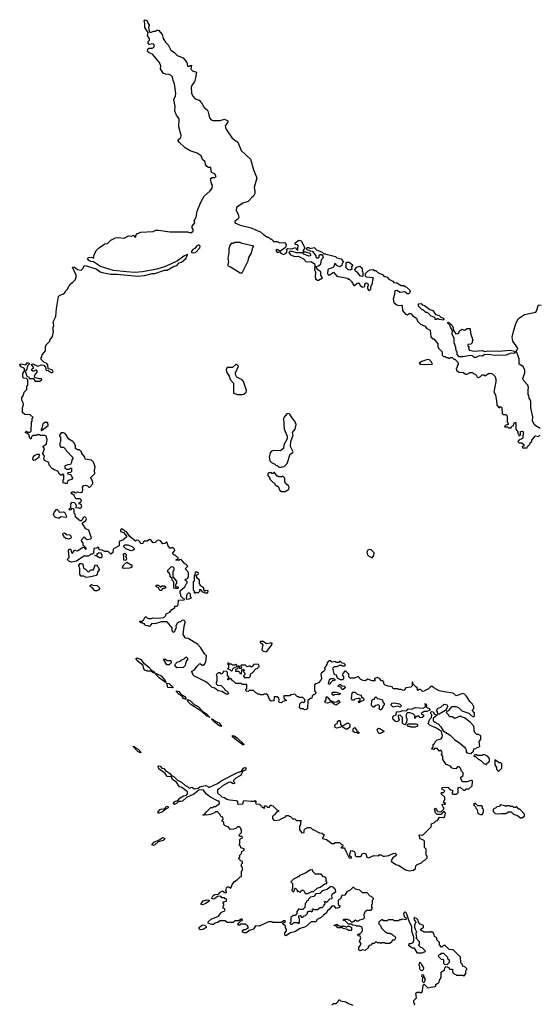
# Model space of a CAD drawing. Extents: x 2737958 to 2903317, y 894217 to 1030017.
# Tile 119 of 123: x 2826558 to 2832465, y 959470 to 970672. Entities that reach past the tile are written whole.
import ezdxf

# ---------------------------------------------------------------- set-up
doc = ezdxf.new("R2010")
doc.units = 0

msp = doc.modelspace()

# ---------------------------------------------------------------- linework, layer by layer
at = {"layer": '0CON05XD'}
for points in [[(2826690, 966685), (2826694, 966696), (2826718, 966715), (2826693, 966745), (2826693, 966755), (2826705, 966756), (2826765, 966730), (2826805, 966746), (2826832, 966742), (2826850, 966720), (2826853, 966693), (2826860, 966685), (2826882, 966682), (2826915, 966658), (2826932, 966658), (2826938, 966665), (2826928, 966688), (2826880, 966700), (2826877, 966747), (2826865, 966760), (2826830, 966775), (2826800, 966805), (2826800, 966825), (2826810, 966835), (2826812, 966858), (2826850, 966905), (2826850, 966955), (2826860, 966965), (2826860, 966975), (2826900, 967015), (2826900, 967025), (2826932, 967068), (2826942, 967125), (2826937, 967137), (2826937, 967173), (2826946, 967195), (2826938, 967235), (2826969, 967295), (2826974, 967386), (2827000, 967525), (2827015, 967540), (2827060, 967555), (2827080, 967575), (2827080, 967585), (2827100, 967605), (2827115, 967640), (2827130, 967655), (2827130, 967665), (2827160, 967685), (2827190, 967715), (2827190, 967725), (2827200, 967735), (2827198, 967765), (2827158, 967855), (2827175, 967859), (2827215, 967830), (2827255, 967822), (2827280, 967845), (2827285, 967870), (2827303, 967877), (2827425, 967838), (2827474, 967804), (2827495, 967797), (2827595, 967778), (2827667, 967777), (2827897, 967753), (2827975, 967761), (2828065, 967786), (2828095, 967786), (2828205, 967821), (2828235, 967823), (2828305, 967866), (2828345, 967876), (2828372, 967908), (2828397, 967915), (2828445, 967954), (2828460, 967990), (2828470, 967995), (2828465, 968000), (2828425, 967981), (2828352, 967928), (2828215, 967864), (2828117, 967833), (2827955, 967803), (2827865, 967798), (2827773, 967803), (2827625, 967819), (2827475, 967864), (2827398, 967918), (2827365, 967922), (2827344, 967934), (2827330, 967955), (2827340, 967965), (2827375, 967972), (2827400, 967960), (2827402, 967985), (2827428, 968045), (2827465, 968080), (2827525, 968123), (2827555, 968127), (2827594, 968165), (2827645, 968190), (2827674, 968194), (2827744, 968186), (2827795, 968214), (2827825, 968210), (2827855, 968220), (2827860, 968205), (2827875, 968200), (2827880, 968225), (2827890, 968235), (2827935, 968254), (2828075, 968264), (2828106, 968276), (2828135, 968278), (2828265, 968260), (2828465, 968260), (2828505, 968248), (2828530, 968265), (2828530, 968285), (2828518, 968305), (2828517, 968323), (2828547, 968363), (2828541, 968385), (2828563, 968425), (2828577, 968493), (2828617, 968595), (2828653, 968665), (2828720, 968720), (2828746, 968755), (2828750, 968785), (2828738, 968805), (2828728, 968865), (2828744, 968876), (2828773, 968877), (2828790, 968885), (2828775, 968920), (2828740, 968935), (2828730, 968990), (2828705, 968992), (2828685, 969002), (2828670, 969025), (2828667, 969057), (2828635, 969082), (2828622, 969122), (2828575, 969152), (2828495, 969180), (2828439, 969215), (2828375, 969275), (2828361, 969295), (2828361, 969305), (2828388, 969332), (2828393, 969355), (2828365, 969455), (2828370, 969545), (2828340, 969585), (2828322, 969632), (2828326, 969685), (2828310, 969765), (2828329, 969805), (2828333, 969833), (2828316, 969944), (2828302, 969982), (2828293, 970023), (2828278, 970038), (2828255, 970049), (2828215, 970051), (2828189, 970065), (2828160, 970115), (2828162, 970145), (2828148, 970185), (2828069, 970279), (2828028, 970295), (2828012, 970312), (2828014, 970335), (2828025, 970350), (2828065, 970348), (2828080, 970355), (2828086, 970364), (2828088, 970385), (2828075, 970398), (2828031, 970391), (2828017, 970405), (2828018, 970425), (2828032, 970438), (2828032, 970455), (2828012, 970492), (2828018, 970528), (2827982, 970585), (2827982, 970625), (2827973, 970665), (2827985, 970672), (2828005, 970660), (2828013, 970633), (2828028, 970615), (2828030, 970605), (2828022, 970585), (2828035, 970530), (2828055, 970530), (2828078, 970542), (2828105, 970542), (2828118, 970552), (2828135, 970552), (2828177, 970505), (2828189, 970459), (2828216, 970416), (2828245, 970388), (2828277, 970325), (2828319, 970299), (2828348, 970265), (2828415, 970240), (2828457, 970185), (2828465, 970142), (2828485, 970142), (2828495, 970152), (2828510, 970155), (2828502, 970115), (2828507, 970105), (2828522, 970092), (2828566, 970075), (2828555, 970010), (2828543, 969967), (2828517, 969933), (2828507, 969903), (2828509, 969835), (2828524, 969804), (2828551, 969771), (2828597, 969757), (2828626, 969725), (2828655, 969675), (2828688, 969648), (2828700, 969625), (2828716, 969555), (2828735, 969534), (2828756, 969524), (2828835, 969526), (2828885, 969540), (2828923, 969523), (2828928, 969515), (2828923, 969505), (2828894, 969465), (2828896, 969445), (2828909, 969419), (2828973, 969323), (2829039, 969279), (2829076, 969185), (2829181, 969085), (2829217, 968965), (2829254, 968874), (2829222, 968765), (2829232, 968725), (2829230, 968695), (2829215, 968666), (2829193, 968647), (2829156, 968605), (2829095, 968584), (2829023, 968537), (2829017, 968505), (2829042, 968455), (2829049, 968425), (2829040, 968405), (2829002, 968375), (2829002, 968362), (2829064, 968334), (2829190, 968305), (2829265, 968272), (2829295, 968258), (2829333, 968223), (2829375, 968200), (2829385, 968200), (2829405, 968180), (2829415, 968180), (2829438, 968158), (2829440, 968150), (2829485, 968148), (2829515, 968133), (2829568, 968138), (2829588, 968115), (2829582, 968088), (2829568, 968072), (2829525, 968042), (2829515, 968040), (2829485, 968057), (2829470, 968045), (2829484, 968024), (2829515, 968030), (2829528, 968015), (2829555, 968000), (2829587, 968015), (2829600, 968035), (2829592, 968058), (2829602, 968068), (2829653, 968067), (2829695, 968080), (2829700, 968065), (2829718, 968052), (2829718, 968082), (2829726, 968096), (2829715, 968110), (2829690, 968115), (2829690, 968135), (2829730, 968165), (2829758, 968158), (2829800, 968075), (2829782, 968045), (2829782, 968032), (2829805, 968032), (2829857, 968017), (2829868, 967995), (2829860, 967985), (2829845, 967983), (2829805, 967997), (2829788, 968005), (2829775, 968020), (2829705, 968020), (2829656, 968036), (2829630, 968035), (2829618, 968025), (2829635, 967997), (2829685, 967979), (2829725, 967983), (2829785, 967950), (2829815, 967918), (2829872, 967922), (2829908, 967895), (2829912, 967875), (2829910, 967835), (2829922, 967795), (2829918, 967745), (2829925, 967722), (2829945, 967708), (2829955, 967708), (2830000, 967735), (2829982, 967765), (2829983, 967805), (2829947, 967827), (2829930, 967855), (2829930, 967865), (2829955, 967873), (2829982, 967895), (2829990, 967945), (2830008, 967962), (2830012, 967975), (2829998, 967998), (2829975, 967998), (2829958, 967985), (2829960, 967965), (2829955, 967960), (2829935, 967960), (2829928, 967965), (2829930, 967985), (2829890, 968035), (2829865, 968038), (2829835, 968050), (2829820, 968065), (2829825, 968080), (2829845, 968080), (2829855, 968070), (2829905, 968080), (2829933, 968053), (2829998, 968028), (2830015, 968010), (2830035, 968010), (2830043, 968003), (2830147, 967977), (2830163, 967963), (2830212, 967952), (2830240, 967915), (2830223, 967897), (2830220, 967875), (2830198, 967862), (2830160, 967875), (2830155, 967890), (2830142, 967898), (2830130, 967865), (2830115, 967850), (2830073, 967837), (2830060, 967825), (2830058, 967785), (2830065, 967770), (2830082, 967768), (2830125, 967800), (2830164, 967754), (2830285, 967730), (2830292, 967722), (2830305, 967720), (2830330, 967695), (2830355, 967650), (2830365, 967650), (2830394, 967676), (2830409, 967679), (2830416, 967676), (2830427, 967647), (2830455, 967630), (2830480, 967635), (2830483, 967667), (2830495, 967680), (2830510, 967675), (2830520, 967655), (2830520, 967645), (2830510, 967635), (2830512, 967615), (2830524, 967594), (2830535, 967590), (2830550, 967605), (2830550, 967635), (2830569, 967671), (2830572, 967715), (2830580, 967735), (2830502, 967742), (2830490, 967755), (2830490, 967785), (2830515, 967812), (2830543, 967827), (2830575, 967830), (2830585, 967820), (2830608, 967818), (2830630, 967795), (2830685, 967768), (2830702, 967752), (2830715, 967752), (2830735, 967742), (2830755, 967720), (2830799, 967699), (2830812, 967682), (2830847, 967677), (2830895, 967650), (2830925, 967650), (2830940, 967635), (2830955, 967630), (2830988, 967598), (2830997, 967577), (2830989, 967561), (2830977, 967553), (2830963, 967553), (2830935, 967578), (2830885, 967568), (2830845, 967590), (2830822, 967588), (2830820, 967545), (2830802, 967495), (2830812, 967455), (2830845, 967428), (2830865, 967422), (2830900, 967425), (2830907, 967415), (2830910, 967365), (2830942, 967322), (2830965, 967313), (2830985, 967328), (2831005, 967330), (2831031, 967301), (2831070, 967275), (2831082, 967242), (2831115, 967208), (2831167, 967187), (2831184, 967164), (2831225, 967140), (2831230, 967065), (2831252, 967042), (2831265, 967040), (2831310, 966985), (2831310, 966955), (2831320, 966935), (2831360, 966895), (2831360, 966855), (2831375, 966840), (2831395, 966840), (2831405, 966830), (2831425, 966830), (2831435, 966820), (2831445, 966820), (2831455, 966830), (2831475, 966830), (2831492, 966812), (2831505, 966810), (2831540, 966775), (2831542, 966748), (2831532, 966735), (2831530, 966715), (2831520, 966705), (2831522, 966682), (2831555, 966662), (2831605, 966660), (2831625, 966640), (2831645, 966640), (2831670, 966655)], [(2829085, 967792), (2829155, 967930), (2829163, 967965), (2829194, 968016), (2829208, 968082), (2829220, 968095), (2829085, 968127), (2829065, 968138), (2829005, 968137), (2828985, 968128), (2828963, 968127), (2828947, 968105), (2828937, 968067), (2828936, 968025), (2828924, 967955), (2828932, 967915), (2828920, 967875), (2828955, 967862), (2829065, 967794), (2829085, 967792)], [(2828535, 968019), (2828555, 968024), (2828606, 968075), (2828609, 968095), (2828595, 968112), (2828568, 968095), (2828549, 968071), (2828525, 968058), (2828510, 968035), (2828512, 968022), (2828535, 968019)], [(2830315, 967824), (2830289, 967829), (2830260, 967855), (2830268, 967865), (2830268, 967902), (2830278, 967912), (2830305, 967912), (2830340, 967885), (2830340, 967875), (2830328, 967862), (2830332, 967835), (2830315, 967824)], [(2830455, 967750), (2830434, 967754), (2830402, 967792), (2830372, 967815), (2830368, 967832), (2830392, 967858), (2830425, 967868), (2830450, 967845), (2830453, 967813), (2830460, 967805), (2830460, 967755), (2830455, 967750)], [(2831375, 967252), (2831325, 967260), (2831315, 967270), (2831305, 967270), (2831295, 967260), (2831282, 967262), (2831280, 967275), (2831268, 967288), (2831235, 967300), (2831195, 967340), (2831175, 967340), (2831145, 967370), (2831132, 967372), (2831092, 967412), (2831092, 967438), (2831122, 967442), (2831135, 967428), (2831159, 967419), (2831220, 967375), (2831255, 967362), (2831285, 967320), (2831325, 967308), (2831345, 967288), (2831372, 967275), (2831380, 967265), (2831375, 967252)], [(2832475, 966020), (2832445, 966042), (2832428, 966048), (2832406, 966066), (2832387, 966107), (2832391, 966155), (2832370, 966255), (2832367, 966335), (2832350, 966365), (2832347, 966395), (2832338, 966408), (2832340, 966460), (2832343, 966487), (2832336, 966515), (2832288, 966565), (2832278, 966585), (2832301, 966655), (2832301, 966685), (2832280, 966725), (2832238, 966755), (2832236, 966815), (2832215, 966880), (2832205, 966892), (2832177, 966873), (2832145, 966880), (2832085, 966857), (2831955, 966851), (2831915, 966860), (2831846, 966864), (2831815, 966846), (2831783, 966847), (2831745, 966829), (2831725, 966830), (2831705, 966848), (2831685, 966851), (2831595, 966838), (2831555, 966838), (2831530, 966865), (2831530, 966895), (2831520, 966905), (2831517, 966947), (2831497, 966997), (2831496, 967046), (2831473, 967095), (2831480, 967135), (2831454, 967174), (2831447, 967197), (2831425, 967220), (2831425, 967230), (2831445, 967222), (2831475, 967192), (2831487, 967165), (2831488, 967138), (2831515, 967100), (2831548, 967102), (2831562, 967138), (2831575, 967140), (2831585, 967150), (2831615, 967140), (2831645, 967160), (2831675, 967160), (2831680, 967155), (2831682, 967105), (2831710, 967025), (2831700, 967015), (2831700, 966995), (2831688, 966982), (2831652, 966978), (2831652, 966962), (2831670, 966945), (2831660, 966935), (2831662, 966922), (2831673, 966913), (2831725, 966903), (2831815, 966910), (2831845, 966898), (2831875, 966906), (2832005, 966902), (2832135, 966914), (2832202, 966898), (2832215, 966916), (2832220, 966935), (2832166, 967016), (2832158, 967062), (2832170, 967125), (2832198, 967215), (2832228, 967272), (2832295, 967317), (2832424, 967346), (2832433, 967357), (2832455, 967428), (2832485, 967423)], [(2831245, 966748), (2831252, 966755), (2831235, 966782), (2831215, 966802), (2831195, 966807), (2831130, 966785), (2831100, 966765), (2831114, 966754), (2831155, 966748), (2831205, 966754), (2831245, 966748)], [(2829550, 962915), (2829535, 962900), (2829512, 962902), (2829502, 962912), (2829508, 962935), (2829502, 962952), (2829485, 962968), (2829452, 962968), (2829446, 962924), (2829415, 962920), (2829402, 962932), (2829378, 962988), (2829365, 963000), (2829335, 963000), (2829325, 962990), (2829295, 962990), (2829285, 963000), (2829265, 963000), (2829258, 963008), (2829242, 963012), (2829215, 963040), (2829165, 963040), (2829155, 963030), (2829132, 963032), (2829130, 963055), (2829140, 963065), (2829138, 963108), (2829085, 963110), (2829075, 963120), (2829015, 963120), (2828988, 963148), (2828972, 963152), (2828968, 963168), (2828955, 963170), (2828945, 963180), (2828928, 963162), (2828922, 963162), (2828922, 963178), (2828940, 963180), (2828940, 963185), (2828920, 963215), (2828920, 963245), (2828905, 963260), (2828872, 963258), (2828870, 963245), (2828855, 963230), (2828845, 963230), (2828835, 963240), (2828815, 963240), (2828792, 963218), (2828800, 963205), (2828800, 963145), (2828790, 963135), (2828790, 963115), (2828805, 963100), (2828848, 963098), (2828890, 963055), (2828890, 963045), (2828908, 963038), (2828928, 963018), (2828930, 963005), (2828925, 963000), (2828905, 963000), (2828855, 963028), (2828815, 963037), (2828777, 963067), (2828744, 963074), (2828695, 963122), (2828665, 963142), (2828537, 963207), (2828512, 963258), (2828546, 963274), (2828574, 963316), (2828604, 963346), (2828635, 963330), (2828645, 963330), (2828659, 963341), (2828672, 963368), (2828682, 963435), (2828659, 963459), (2828618, 963525), (2828578, 963568), (2828471, 963631), (2828442, 963635), (2828417, 963677), (2828427, 963773), (2828440, 963815), (2828440, 963825), (2828428, 963838), (2828405, 963840), (2828387, 963823), (2828365, 963818), (2828347, 963803), (2828332, 963775), (2828338, 963752), (2828320, 963725), (2828320, 963715), (2828305, 963700), (2828292, 963715), (2828290, 963755), (2828235, 963820), (2828165, 963822), (2828095, 963800), (2828058, 963802), (2828038, 963772), (2828025, 963770), (2828017, 963777), (2827985, 963780), (2827975, 963800), (2827965, 963800), (2827955, 963810), (2827935, 963810), (2827922, 963822), (2827925, 963830), (2827945, 963830), (2827965, 963840), (2827985, 963880), (2827995, 963880), (2828012, 963862), (2828025, 963858), (2828052, 963858), (2828075, 963868), (2828125, 963863), (2828195, 963872), (2828220, 963895), (2828220, 963905), (2828232, 963918), (2828265, 963930), (2828282, 963958), (2828320, 963985), (2828322, 963998), (2828345, 964000), (2828360, 964015), (2828362, 964068), (2828428, 964072), (2828430, 964085), (2828412, 964092), (2828390, 964115), (2828390, 964135), (2828380, 964145), (2828380, 964175), (2828435, 964220), (2828452, 964258), (2828460, 964265), (2828460, 964275), (2828442, 964292), (2828440, 964305), (2828467, 964313), (2828478, 964335), (2828478, 964375), (2828470, 964395), (2828440, 964425), (2828470, 964455), (2828448, 964478), (2828435, 964480), (2828397, 964527), (2828375, 964530), (2828365, 964520), (2828332, 964522), (2828335, 964530), (2828345, 964530), (2828358, 964542), (2828360, 964555), (2828345, 964560), (2828325, 964580), (2828312, 964582), (2828300, 964595), (2828300, 964605), (2828320, 964635), (2828318, 964648), (2828295, 964670), (2828285, 964660), (2828265, 964660), (2828240, 964695), (2828237, 964717), (2828225, 964730), (2828208, 964712), (2828185, 964710), (2828160, 964745), (2828135, 964752), (2828122, 964748), (2828096, 964724), (2828075, 964720), (2828050, 964755), (2828035, 964758), (2828005, 964740), (2827975, 964740), (2827962, 964728), (2827958, 964712), (2827935, 964710), (2827928, 964728), (2827908, 964748), (2827885, 964750), (2827875, 964740), (2827811, 964791), (2827792, 964818), (2827770, 964845), (2827752, 964852), (2827727, 964877), (2827715, 964878), (2827705, 964870), (2827705, 964850), (2827738, 964838), (2827770, 964795), (2827770, 964785), (2827735, 964753), (2827690, 964735), (2827690, 964685), (2827630, 964655), (2827620, 964645), (2827618, 964612), (2827595, 964590), (2827562, 964622), (2827525, 964622), (2827495, 964638), (2827462, 964642), (2827458, 964668), (2827445, 964670), (2827435, 964660), (2827400, 964655), (2827398, 964602), (2827385, 964590), (2827365, 964590), (2827350, 964575), (2827335, 964570), (2827285, 964568), (2827205, 964510), (2827145, 964502), (2827115, 964510), (2827103, 964523), (2827102, 964535), (2827120, 964555), (2827112, 964635), (2827122, 964648), (2827135, 964650), (2827140, 964645), (2827143, 964623), (2827155, 964600), (2827182, 964638), (2827215, 964630), (2827275, 964670), (2827285, 964670), (2827305, 964650), (2827315, 964650), (2827315, 964660), (2827280, 964695), (2827280, 964715), (2827260, 964745), (2827263, 964757), (2827278, 964772), (2827285, 964790), (2827295, 964790), (2827302, 964772), (2827325, 964758), (2827365, 964767), (2827373, 964775), (2827342, 964865), (2827311, 964881), (2827270, 964935), (2827272, 964948), (2827308, 964975), (2827317, 964995), (2827309, 965009), (2827290, 965015), (2827275, 965000), (2827268, 964982), (2827258, 964972), (2827245, 964970), (2827193, 965013), (2827187, 965047), (2827178, 965058), (2827178, 965098), (2827167, 965107), (2827145, 965110), (2827137, 965093), (2827120, 965095), (2827120, 965105), (2827138, 965122), (2827138, 965165), (2827155, 965182), (2827175, 965180), (2827193, 965165), (2827200, 965145), (2827195, 965130), (2827195, 965120), (2827222, 965122), (2827245, 965112), (2827265, 965130), (2827256, 965156), (2827232, 965165), (2827233, 965177), (2827253, 965187), (2827260, 965205), (2827245, 965220), (2827195, 965222), (2827178, 965258), (2827140, 965285), (2827155, 965300), (2827175, 965300), (2827185, 965290), (2827207, 965293), (2827215, 965300), (2827255, 965292), (2827270, 965305), (2827277, 965323), (2827272, 965355), (2827285, 965372), (2827306, 965376), (2827328, 965368), (2827345, 965353), (2827355, 965353), (2827388, 965392), (2827390, 965415), (2827368, 965455), (2827368, 965465), (2827412, 965508), (2827408, 965545), (2827417, 965585), (2827397, 965637), (2827375, 965660), (2827302, 965672), (2827297, 965697), (2827260, 965745), (2827260, 965755), (2827238, 965778), (2827215, 965780), (2827190, 965795), (2827190, 965825), (2827175, 965860), (2827160, 965875), (2827115, 965900), (2827073, 965963), (2827055, 965972), (2827028, 965972), (2827010, 965945), (2827010, 965935), (2827020, 965925), (2827022, 965885), (2827022, 965868), (2827012, 965855), (2827012, 965825), (2827025, 965810), (2827055, 965810), (2827080, 965785), (2827085, 965770), (2827167, 965687), (2827150, 965665), (2827147, 965633), (2827135, 965610), (2827105, 965608), (2827070, 965595), (2827070, 965575), (2827088, 965558), (2827122, 965558), (2827135, 965570), (2827145, 965570), (2827148, 965532), (2827135, 965520), (2827103, 965517), (2827100, 965505), (2827138, 965498), (2827158, 965455), (2827148, 965442), (2827120, 965435), (2827102, 965418), (2827098, 965402), (2827088, 965392), (2827075, 965400), (2827055, 965400), (2827050, 965405), (2827050, 965435), (2827060, 965445), (2827058, 965498), (2827045, 965500), (2827038, 965492), (2827025, 965490), (2827011, 965501), (2826990, 965535), (2826948, 965552), (2826931, 965561), (2826892, 965605), (2826890, 965635), (2826839, 965659), (2826830, 965675), (2826838, 965705), (2826820, 965735), (2826838, 965795), (2826820, 965815), (2826862, 965845), (2826870, 965895), (2826858, 965935), (2826845, 965943), (2826795, 965940), (2826785, 965950), (2826755, 965950), (2826745, 965940), (2826705, 965940), (2826690, 965925), (2826685, 965900), (2826672, 965912), (2826670, 965925), (2826660, 965935), (2826668, 965948), (2826620, 965975), (2826635, 965990), (2826645, 965980), (2826675, 965980), (2826688, 965992), (2826690, 966095), (2826700, 966105), (2826700, 966135), (2826710, 966145), (2826678, 966178), (2826615, 966180), (2826590, 966205), (2826588, 966255), (2826600, 966295), (2826598, 966315), (2826582, 966345), (2826580, 966375), (2826597, 966393), (2826610, 966435), (2826638, 966465), (2826640, 966505), (2826650, 966515), (2826650, 966575), (2826635, 966590), (2826605, 966593), (2826594, 966604), (2826594, 966646), (2826612, 966678), (2826612, 966705), (2826575, 966723), (2826558, 966745), (2826562, 966755), (2826575, 966757), (2826626, 966744), (2826645, 966772), (2826664, 966765), (2826664, 966755), (2826646, 966735), (2826640, 966695), (2826622, 966678), (2826620, 966665), (2826629, 966655), (2826635, 966620), (2826660, 966605), (2826665, 966590), (2826715, 966590), (2826735, 966560), (2826785, 966558), (2826808, 966575), (2826807, 966587), (2826777, 966587), (2826730, 966600), (2826727, 966615), (2826733, 966637), (2826758, 966665), (2826750, 966685), (2826743, 966687), (2826718, 966672), (2826705, 966672), (2826690, 966685)], [(2829085, 966408), (2829105, 966412), (2829132, 966435), (2829137, 966455), (2829102, 966555), (2829086, 966576), (2829027, 966605), (2829010, 966635), (2829012, 966655), (2829045, 966730), (2829025, 966750), (2829015, 966750), (2828975, 966716), (2828916, 966714), (2828908, 966705), (2828904, 966686), (2828908, 966665), (2828938, 966615), (2828949, 966579), (2828987, 966537), (2828990, 966425), (2829035, 966410), (2829085, 966408)], [(2831670, 966655), (2831675, 966660), (2831705, 966660), (2831723, 966643), (2831735, 966640), (2831750, 966625), (2831755, 966610), (2831775, 966602), (2831798, 966612), (2831815, 966630), (2831835, 966630), (2831845, 966620), (2831895, 966652), (2831925, 966648), (2831958, 966615), (2831970, 966585), (2831972, 966555), (2831950, 966435), (2831968, 966405), (2831974, 966354), (2831980, 966345), (2831982, 966285), (2832005, 966260), (2832015, 966260), (2832025, 966270), (2832038, 966258), (2832042, 966192), (2832055, 966180), (2832085, 966180), (2832100, 966165), (2832100, 966095), (2832110, 966085), (2832110, 966065), (2832085, 966060), (2832070, 966045), (2832075, 966040), (2832105, 966040), (2832115, 966030), (2832145, 966030), (2832152, 966048), (2832168, 966052), (2832182, 966088), (2832198, 966088), (2832200, 966015), (2832220, 965985), (2832220, 965965), (2832230, 965955), (2832232, 965942), (2832245, 965940), (2832250, 965945), (2832252, 965988), (2832275, 965990), (2832280, 965985), (2832278, 965912), (2832268, 965902), (2832232, 965888), (2832220, 965875), (2832235, 965860), (2832268, 965858), (2832288, 965838), (2832288, 965822), (2832270, 965815), (2832275, 965800), (2832328, 965802), (2832332, 965818), (2832358, 965842), (2832362, 965858), (2832380, 965875), (2832382, 965888), (2832422, 965938), (2832455, 965930), (2832472, 965945)], [(2829535, 965580), (2829543, 965587), (2829565, 965590), (2829598, 965622), (2829632, 965728), (2829663, 965747), (2829667, 965755), (2829636, 965815), (2829640, 965875), (2829668, 965945), (2829660, 965975), (2829688, 966015), (2829700, 966065), (2829686, 966106), (2829658, 966135), (2829630, 966185), (2829615, 966192), (2829595, 966188), (2829560, 966145), (2829557, 966133), (2829564, 966015), (2829600, 965935), (2829597, 965905), (2829559, 965835), (2829557, 965793), (2829522, 965768), (2829445, 965770), (2829420, 965765), (2829406, 965744), (2829394, 965695), (2829402, 965655), (2829420, 965635), (2829460, 965615), (2829475, 965600), (2829485, 965600), (2829505, 965580), (2829535, 965580)], [(2826805, 966000), (2826880, 966055), (2826878, 966088), (2826845, 966088), (2826820, 966075), (2826808, 966022), (2826800, 966015), (2826800, 966000), (2826805, 966000)], [(2826718, 965658), (2826705, 965670), (2826710, 965695), (2826725, 965713), (2826755, 965730), (2826775, 965730), (2826780, 965725), (2826775, 965690), (2826735, 965662), (2826718, 965658)], [(2829575, 965306), (2829595, 965314), (2829618, 965332), (2829622, 965355), (2829615, 965370), (2829594, 965384), (2829570, 965415), (2829570, 965455), (2829548, 965478), (2829535, 965470), (2829505, 965470), (2829495, 965480), (2829485, 965480), (2829455, 965520), (2829445, 965520), (2829435, 965510), (2829425, 965510), (2829415, 965520), (2829392, 965518), (2829380, 965505), (2829380, 965485), (2829400, 965455), (2829400, 965445), (2829440, 965405), (2829455, 965400), (2829460, 965385), (2829475, 965370), (2829485, 965370), (2829495, 965360), (2829516, 965316), (2829535, 965306), (2829575, 965306)], [(2826995, 965000), (2826965, 965010), (2826950, 965025), (2826942, 965045), (2826952, 965075), (2826975, 965098), (2826985, 965100), (2827000, 965085), (2827005, 965070), (2827055, 965072), (2827065, 965068), (2827090, 965025), (2827085, 965010), (2827025, 965018), (2827005, 965002), (2826995, 965000)], [(2827115, 964762), (2827085, 964768), (2827065, 964780), (2827048, 964815), (2827051, 964829), (2827066, 964836), (2827090, 964815), (2827123, 964813), (2827136, 964806), (2827142, 964778), (2827138, 964772), (2827115, 964762)], [(2827825, 964628), (2827763, 964653), (2827740, 964675), (2827740, 964685), (2827754, 964696), (2827785, 964697), (2827837, 964677), (2827860, 964655), (2827860, 964645), (2827845, 964632), (2827825, 964628)], [(2827485, 964550), (2827465, 964550), (2827435, 964570), (2827410, 964575), (2827438, 964582), (2827440, 964595), (2827452, 964608), (2827475, 964610), (2827492, 964585), (2827492, 964558), (2827485, 964550)], [(2827765, 964520), (2827740, 964525), (2827740, 964575), (2827730, 964585), (2827745, 964600), (2827758, 964598), (2827767, 964587), (2827767, 964573), (2827760, 964565), (2827767, 964557), (2827770, 964535), (2827765, 964520)], [(2830565, 964550), (2830583, 964575), (2830586, 964606), (2830552, 964642), (2830535, 964644), (2830515, 964637), (2830503, 964615), (2830513, 964585), (2830523, 964573), (2830565, 964550)], [(2827315, 964327), (2827285, 964342), (2827255, 964340), (2827250, 964345), (2827243, 964365), (2827242, 964425), (2827230, 964465), (2827244, 964486), (2827265, 964487), (2827276, 964476), (2827282, 964432), (2827305, 964422), (2827335, 964392), (2827347, 964393), (2827368, 964412), (2827398, 964415), (2827415, 964470), (2827440, 964465), (2827440, 964455), (2827455, 964440), (2827462, 964415), (2827442, 964385), (2827440, 964365), (2827425, 964350), (2827365, 964332), (2827315, 964327)], [(2827747, 964427), (2827734, 964434), (2827728, 964445), (2827741, 964469), (2827775, 964500), (2827825, 964472), (2827838, 964455), (2827825, 964440), (2827805, 964432), (2827747, 964427)], [(2828355, 964200), (2828345, 964200), (2828335, 964210), (2828325, 964200), (2828310, 964205), (2828310, 964275), (2828290, 964295), (2828290, 964315), (2828270, 964335), (2828270, 964355), (2828260, 964365), (2828260, 964375), (2828240, 964385), (2828242, 964408), (2828285, 964450), (2828298, 964448), (2828310, 964435), (2828310, 964415), (2828298, 964385), (2828300, 964335), (2828340, 964285), (2828340, 964255), (2828330, 964245), (2828330, 964225), (2828358, 964218), (2828360, 964205), (2828355, 964200)], [(2828695, 964150), (2828700, 964175), (2828675, 964180), (2828662, 964172), (2828650, 964185), (2828650, 964205), (2828610, 964235), (2828610, 964245), (2828600, 964255), (2828600, 964295), (2828572, 964322), (2828570, 964335), (2828560, 964345), (2828572, 964358), (2828585, 964360), (2828590, 964375), (2828577, 964387), (2828553, 964387), (2828550, 964355), (2828540, 964345), (2828540, 964285), (2828530, 964275), (2828530, 964185), (2828540, 964175), (2828542, 964152), (2828555, 964150), (2828562, 964158), (2828588, 964152), (2828610, 964175), (2828602, 964188), (2828615, 964190), (2828632, 964162), (2828655, 964160), (2828665, 964150), (2828695, 964150)], [(2827435, 964173), (2827410, 964175), (2827385, 964210), (2827360, 964225), (2827360, 964235), (2827372, 964248), (2827388, 964238), (2827440, 964235), (2827468, 964205), (2827456, 964184), (2827435, 964173)], [(2828165, 964180), (2828155, 964180), (2828145, 964190), (2828138, 964208), (2828111, 964221), (2828110, 964240), (2828137, 964237), (2828155, 964220), (2828165, 964220), (2828175, 964230), (2828205, 964230), (2828218, 964218), (2828205, 964200), (2828185, 964200), (2828165, 964180)], [(2828455, 964080), (2828485, 964082), (2828510, 964095), (2828500, 964105), (2828498, 964138), (2828488, 964148), (2828475, 964150), (2828462, 964138), (2828452, 964118), (2828450, 964085), (2828455, 964080)], [(2829365, 963480), (2829425, 963560), (2829427, 963577), (2829405, 963580), (2829365, 963570), (2829325, 963598), (2829292, 963598), (2829292, 963592), (2829322, 963562), (2829312, 963502), (2829325, 963488), (2829365, 963480)], [(2828345, 963300), (2828323, 963327), (2828330, 963345), (2828350, 963365), (2828375, 963370), (2828393, 963387), (2828428, 963402), (2828445, 963420), (2828455, 963420), (2828467, 963407), (2828467, 963393), (2828450, 963375), (2828440, 963325), (2828415, 963302), (2828345, 963300)], [(2828215, 963132), (2828143, 963183), (2828090, 963240), (2828075, 963243), (2828052, 963262), (2828005, 963261), (2827980, 963270), (2827970, 963285), (2827962, 963325), (2827890, 963380), (2827880, 963395), (2827882, 963408), (2827895, 963410), (2827932, 963395), (2827960, 963360), (2828026, 963305), (2828058, 963268), (2828075, 963262), (2828090, 963240), (2828165, 963208), (2828212, 963155), (2828220, 963135), (2828215, 963132)], [(2828232, 963332), (2828192, 963398), (2828215, 963398), (2828235, 963380), (2828275, 963380), (2828280, 963355), (2828255, 963332), (2828232, 963332)], [(2829078, 962092), (2829066, 962074), (2829015, 962042), (2828990, 962015), (2828990, 962005), (2829000, 961995), (2828998, 961982), (2828985, 961980), (2828955, 961998), (2828930, 961995), (2828865, 961957), (2828825, 961920), (2828805, 961910), (2828807, 961875), (2828855, 961830), (2828885, 961824), (2828914, 961804), (2828942, 961795), (2829018, 961788), (2829032, 961782), (2829034, 961755), (2829045, 961749), (2829095, 961750), (2829105, 961790), (2829185, 961780), (2829225, 961780), (2829235, 961790), (2829250, 961775), (2829240, 961765), (2829242, 961752), (2829288, 961748), (2829292, 961732), (2829308, 961728), (2829312, 961712), (2829325, 961710), (2829335, 961700), (2829340, 961700), (2829342, 961728), (2829365, 961730), (2829372, 961712), (2829395, 961710), (2829402, 961728), (2829415, 961740), (2829422, 961732), (2829435, 961730), (2829482, 961682), (2829500, 961675), (2829498, 961662), (2829482, 961658), (2829462, 961638), (2829460, 961625), (2829442, 961618), (2829430, 961605), (2829430, 961585), (2829452, 961562), (2829515, 961570), (2829522, 961578), (2829578, 961602), (2829592, 961618), (2829615, 961620), (2829622, 961612), (2829638, 961608), (2829662, 961582), (2829685, 961580), (2829705, 961560), (2829755, 961560), (2829760, 961555), (2829750, 961545), (2829750, 961515), (2829740, 961495), (2829740, 961455), (2829765, 961420), (2829790, 961425), (2829790, 961455), (2829803, 961467), (2829835, 961480), (2829865, 961480), (2829885, 961460), (2829895, 961460), (2829965, 961420), (2829998, 961418), (2830018, 961398), (2830000, 961355), (2830046, 961346), (2830105, 961300), (2830135, 961300), (2830145, 961310), (2830195, 961310), (2830215, 961290), (2830230, 961285), (2830228, 961262), (2830212, 961258), (2830212, 961252), (2830245, 961250), (2830255, 961240), (2830272, 961198), (2830302, 961135), (2830315, 961132), (2830330, 961135), (2830330, 961145), (2830310, 961155), (2830311, 961179), (2830323, 961215), (2830335, 961221), (2830360, 961210), (2830373, 961185), (2830373, 961163), (2830383, 961153), (2830435, 961150), (2830456, 961184), (2830475, 961190), (2830491, 961181), (2830505, 961143), (2830525, 961137), (2830585, 961162), (2830635, 961160), (2830645, 961170), (2830665, 961170), (2830690, 961155), (2830704, 961154), (2830755, 961163), (2830805, 961187), (2830828, 961188), (2830840, 961175), (2830837, 961163), (2830800, 961135), (2830782, 961105), (2830784, 961094), (2830835, 961062), (2830871, 961051), (2830945, 961000), (2830985, 960989), (2831035, 960998), (2831058, 961015), (2831063, 961047), (2831075, 961060), (2831125, 961080), (2831152, 961108), (2831165, 961110), (2831190, 961135), (2831190, 961155), (2831180, 961165), (2831180, 961235), (2831160, 961255), (2831160, 961325), (2831148, 961338), (2831112, 961352), (2831100, 961395), (2831105, 961400), (2831140, 961395), (2831235, 961490), (2831240, 961525), (2831275, 961540), (2831292, 961558), (2831308, 961562), (2831332, 961598), (2831375, 961594), (2831392, 961605), (2831400, 961645), (2831388, 961658), (2831372, 961658), (2831345, 961630), (2831305, 961630), (2831282, 961652), (2831280, 961675), (2831272, 961688), (2831285, 961700), (2831298, 961688), (2831300, 961675), (2831312, 961662), (2831345, 961660), (2831378, 961692), (2831380, 961705), (2831370, 961715), (2831360, 961745), (2831385, 961750), (2831395, 961740), (2831400, 961755), (2831380, 961765), (2831380, 961785), (2831390, 961795), (2831390, 961825), (2831350, 961865), (2831355, 961880), (2831375, 961880), (2831390, 961895), (2831378, 961908), (2831360, 961915), (2831362, 961938), (2831425, 961940), (2831452, 961912), (2831478, 961908), (2831480, 961885), (2831470, 961875), (2831482, 961862), (2831525, 961860), (2831542, 961878), (2831542, 961938), (2831565, 961940), (2831605, 961908), (2831622, 961908), (2831635, 961920), (2831665, 961920), (2831700, 961955), (2831706, 962006), (2831700, 962015), (2831685, 962018), (2831645, 962000), (2831592, 962002), (2831572, 962035), (2831572, 962055), (2831600, 962075), (2831600, 962105), (2831582, 962122), (2831568, 962158), (2831555, 962170), (2831535, 962170), (2831515, 962150), (2831485, 962152), (2831465, 962160), (2831455, 962178), (2831405, 962198), (2831370, 962255), (2831370, 962295), (2831350, 962315), (2831360, 962325), (2831358, 962348), (2831345, 962360), (2831332, 962352), (2831305, 962380), (2831275, 962380), (2831265, 962370), (2831242, 962372), (2831242, 962378), (2831260, 962395), (2831260, 962425), (2831278, 962442), (2831280, 962455), (2831305, 962478), (2831348, 962492), (2831362, 962508), (2831363, 962525), (2831352, 962572), (2831295, 962611), (2831223, 962643), (2831202, 962665), (2831220, 962715), (2831240, 962735), (2831242, 962762), (2831230, 962775), (2831230, 962795), (2831235, 962800), (2831258, 962798), (2831275, 962770), (2831300, 962765), (2831300, 962755), (2831260, 962725), (2831260, 962695), (2831275, 962680), (2831285, 962680), (2831300, 962665), (2831315, 962660), (2831346, 962626), (2831373, 962583), (2831453, 962533), (2831502, 962482), (2831563, 962443), (2831609, 962399), (2831625, 962380), (2831632, 962365), (2831632, 962342), (2831643, 962333), (2831687, 962323), (2831718, 962352), (2831722, 962378), (2831745, 962380), (2831752, 962388), (2831790, 962405), (2831782, 962455), (2831800, 962485), (2831800, 962525), (2831775, 962540), (2831755, 962540), (2831730, 962565), (2831720, 962635), (2831679, 962679), (2831615, 962728), (2831575, 962740), (2831565, 962750), (2831505, 962722), (2831475, 962740), (2831445, 962740), (2831438, 962758), (2831410, 962785), (2831412, 962798), (2831422, 962808), (2831438, 962812), (2831475, 962860), (2831515, 962860), (2831545, 962848), (2831585, 962808), (2831662, 962782), (2831690, 962755), (2831718, 962742), (2831727, 962753), (2831730, 962785), (2831700, 962815), (2831720, 962835), (2831719, 962855), (2831704, 962885), (2831674, 962915), (2831639, 962975), (2831615, 963000), (2831595, 963007), (2831521, 962981), (2831485, 963011), (2831384, 963024), (2831328, 963038), (2831265, 963070), (2831245, 963088), (2831225, 963078), (2831205, 963058), (2831145, 963030), (2831132, 963032), (2831115, 963050), (2831095, 963050), (2831085, 963040), (2831080, 963045), (2831078, 963078), (2831065, 963080), (2831032, 963112), (2831025, 963140), (2831020, 963135), (2831020, 963095), (2831005, 963080), (2830948, 963072), (2830925, 963040), (2830892, 963052), (2830863, 963053), (2830855, 963060), (2830805, 963060), (2830792, 963082), (2830745, 963088), (2830712, 963102), (2830698, 963118), (2830697, 963137), (2830685, 963150), (2830672, 963152), (2830650, 963175), (2830625, 963188), (2830590, 963175), (2830590, 963165), (2830600, 963155), (2830595, 963150), (2830565, 963150), (2830515, 963168), (2830485, 963150), (2830464, 963154), (2830437, 963167), (2830405, 963198), (2830365, 963180), (2830315, 963180), (2830300, 963195), (2830298, 963228), (2830265, 963260), (2830255, 963260), (2830230, 963235), (2830223, 963217), (2830240, 963195), (2830240, 963175), (2830227, 963163), (2830205, 963162), (2830170, 963180), (2830160, 963215), (2830135, 963220), (2830118, 963295), (2830135, 963312), (2830167, 963313), (2830195, 963330), (2830215, 963330), (2830225, 963320), (2830255, 963320), (2830260, 963325), (2830258, 963338), (2830247, 963347), (2830222, 963352), (2830205, 963370), (2830195, 963370), (2830185, 963360), (2830155, 963360), (2830145, 963370), (2830107, 963363), (2830085, 963380), (2830070, 963375), (2830052, 963355), (2830048, 963335), (2830024, 963296), (2830028, 963275), (2830020, 963260), (2829988, 963242), (2829982, 963225), (2829987, 963175), (2829981, 963159), (2829955, 963128), (2829923, 963117), (2829910, 963105), (2829910, 963035), (2829930, 963015), (2829905, 962990), (2829895, 962990), (2829882, 962978), (2829878, 962952), (2829865, 962950), (2829832, 962928), (2829830, 962835), (2829820, 962825), (2829795, 962822), (2829785, 962830), (2829755, 962830), (2829740, 962845), (2829742, 962888), (2829765, 962910), (2829788, 962902), (2829800, 962915), (2829798, 962938), (2829775, 962960), (2829735, 962960), (2829728, 962968), (2829715, 962970), (2829687, 962997), (2829645, 962992), (2829625, 962980), (2829562, 962978), (2829562, 962952), (2829590, 962925), (2829550, 962915)], [(2828965, 963260), (2828978, 963272), (2828982, 963288), (2828992, 963298), (2829028, 963312), (2829030, 963325), (2829015, 963340), (2829005, 963330), (2828975, 963330), (2828965, 963340), (2828945, 963340), (2828935, 963350), (2828925, 963350), (2828920, 963345), (2828930, 963335), (2828930, 963295), (2828920, 963285), (2828948, 963278), (2828965, 963260)], [(2829165, 963190), (2829180, 963205), (2829180, 963225), (2829192, 963238), (2829205, 963240), (2829220, 963255), (2829222, 963268), (2829242, 963288), (2829258, 963292), (2829280, 963315), (2829278, 963338), (2829225, 963340), (2829195, 963310), (2829185, 963310), (2829175, 963320), (2829145, 963310), (2829125, 963330), (2829075, 963330), (2829070, 963325), (2829070, 963315), (2829080, 963305), (2829075, 963290), (2829062, 963292), (2829058, 963318), (2829042, 963318), (2829038, 963292), (2829028, 963282), (2829012, 963278), (2829012, 963262), (2829045, 963260), (2829058, 963248), (2829062, 963232), (2829075, 963230), (2829080, 963235), (2829082, 963268), (2829092, 963278), (2829105, 963280), (2829110, 963265), (2829100, 963255), (2829118, 963238), (2829120, 963225), (2829102, 963208), (2829102, 963202), (2829115, 963190), (2829165, 963190)], [(2828295, 963070), (2828240, 963075), (2828230, 963125), (2828255, 963119), (2828273, 963105), (2828296, 963085), (2828300, 963075), (2828295, 963070)], [(2830085, 963110), (2830070, 963115), (2830080, 963165), (2830093, 963177), (2830127, 963177), (2830140, 963165), (2830140, 963155), (2830115, 963150), (2830092, 963128), (2830085, 963110)], [(2830235, 963050), (2830222, 963052), (2830208, 963078), (2830180, 963085), (2830180, 963095), (2830195, 963110), (2830205, 963110), (2830222, 963092), (2830245, 963090), (2830258, 963078), (2830258, 963072), (2830235, 963050)], [(2828435, 962940), (2828418, 962948), (2828399, 962979), (2828365, 963000), (2828340, 963025), (2828340, 963035), (2828365, 963029), (2828388, 962998), (2828435, 962971), (2828447, 962955), (2828450, 962945), (2828445, 962942), (2828435, 962940)], [(2830155, 962872), (2830135, 962880), (2830095, 962910), (2830055, 962898), (2830035, 962900), (2830028, 962915), (2830040, 962935), (2830042, 962968), (2830055, 962970), (2830085, 962930), (2830138, 962908), (2830165, 962910), (2830185, 962930), (2830198, 962902), (2830155, 962872)], [(2830125, 962982), (2830110, 962995), (2830115, 963020), (2830155, 963020), (2830200, 963005), (2830197, 962993), (2830135, 962990), (2830125, 962982)], [(2830415, 962900), (2830410, 962915), (2830428, 962932), (2830428, 962948), (2830405, 962950), (2830368, 962942), (2830355, 962930), (2830342, 962932), (2830330, 962945), (2830338, 963012), (2830345, 963020), (2830372, 963022), (2830395, 963000), (2830438, 962988), (2830442, 962962), (2830455, 962960), (2830470, 962945), (2830468, 962922), (2830445, 962920), (2830415, 962900)], [(2830665, 962820), (2830655, 962820), (2830640, 962835), (2830650, 962845), (2830650, 962865), (2830637, 962877), (2830605, 962870), (2830585, 962850), (2830575, 962850), (2830558, 962868), (2830560, 962925), (2830572, 962938), (2830588, 962942), (2830605, 962970), (2830625, 962950), (2830678, 962938), (2830690, 962905), (2830700, 962895), (2830700, 962875), (2830690, 962865), (2830678, 962832), (2830665, 962820)], [(2828715, 962732), (2828710, 962740), (2828685, 962748), (2828630, 962800), (2828505, 962880), (2828475, 962907), (2828460, 962935), (2828475, 962936), (2828497, 962927), (2828542, 962882), (2828587, 962857), (2828640, 962800), (2828682, 962775), (2828720, 962735), (2828715, 962732)], [(2830885, 962852), (2830855, 962862), (2830805, 962852), (2830780, 962875), (2830780, 962885), (2830793, 962897), (2830815, 962900), (2830875, 962890), (2830900, 962865), (2830885, 962852)], [(2830935, 962650), (2830910, 962665), (2830910, 962735), (2830885, 962760), (2830860, 962755), (2830863, 962723), (2830870, 962715), (2830865, 962690), (2830843, 962683), (2830825, 962690), (2830805, 962710), (2830798, 962725), (2830798, 962742), (2830805, 962750), (2830838, 962762), (2830842, 962798), (2830885, 962800), (2830915, 962812), (2830955, 962810), (2830975, 962830), (2831015, 962828), (2831055, 962848), (2831145, 962840), (2831170, 962855), (2831170, 962875), (2831162, 962888), (2831175, 962890), (2831180, 962885), (2831182, 962852), (2831192, 962842), (2831208, 962838), (2831220, 962825), (2831220, 962815), (2831185, 962800), (2831155, 962800), (2831122, 962778), (2831125, 962770), (2831150, 962765), (2831148, 962745), (2831135, 962732), (2831105, 962730), (2831098, 962748), (2831075, 962750), (2831062, 962738), (2831055, 962720), (2831050, 962725), (2831050, 962755), (2831035, 962770), (2830997, 962787), (2830962, 962788), (2830950, 962765), (2830950, 962735), (2830960, 962725), (2830960, 962695), (2830948, 962662), (2830935, 962650)], [(2831312, 962772), (2831306, 962796), (2831298, 962805), (2831307, 962835), (2831345, 962851), (2831384, 962886), (2831418, 962878), (2831420, 962855), (2831398, 962812), (2831325, 962772), (2831312, 962772)], [(2828845, 962632), (2828823, 962643), (2828768, 962685), (2828740, 962715), (2828745, 962718), (2828788, 962688), (2828825, 962673), (2828850, 962635), (2828845, 962632)], [(2830165, 962612), (2830145, 962620), (2830140, 962645), (2830155, 962660), (2830170, 962665), (2830172, 962688), (2830185, 962700), (2830195, 962700), (2830200, 962695), (2830203, 962653), (2830220, 962635), (2830207, 962623), (2830165, 962612)], [(2830285, 962600), (2830265, 962600), (2830230, 962625), (2830232, 962638), (2830275, 962670), (2830295, 962670), (2830312, 962652), (2830310, 962625), (2830285, 962600)], [(2831055, 962622), (2831005, 962622), (2830995, 962630), (2830975, 962630), (2830960, 962645), (2830975, 962660), (2831065, 962660), (2831080, 962655), (2831080, 962635), (2831055, 962622)], [(2829105, 962424), (2829094, 962424), (2829023, 962475), (2828977, 962515), (2828975, 962530), (2828995, 962526), (2829035, 962498), (2829102, 962435), (2829105, 962424)], [(2830415, 962550), (2830405, 962550), (2830395, 962560), (2830365, 962562), (2830350, 962575), (2830350, 962605), (2830365, 962620), (2830390, 962585), (2830392, 962572), (2830405, 962570), (2830418, 962558), (2830415, 962550)], [(2830642, 962552), (2830628, 962575), (2830622, 962598), (2830635, 962610), (2830660, 962605), (2830700, 962575), (2830655, 962552), (2830642, 962552)], [(2827935, 962332), (2827905, 962344), (2827842, 962408), (2827860, 962405), (2827878, 962388), (2827905, 962373), (2827940, 962335), (2827935, 962332)], [(2831870, 962200), (2831872, 962218), (2831888, 962222), (2831900, 962235), (2831900, 962265), (2831875, 962292), (2831845, 962310), (2831825, 962310), (2831815, 962300), (2831762, 962302), (2831755, 962310), (2831735, 962310), (2831722, 962298), (2831725, 962290), (2831738, 962288), (2831765, 962262), (2831800, 962245), (2831835, 962210), (2831865, 962200), (2831870, 962200)], [(2832005, 962122), (2832040, 962155), (2832040, 962205), (2832027, 962217), (2832008, 962218), (2831960, 962250), (2831960, 962195), (2831980, 962165), (2831980, 962145), (2831990, 962135), (2831990, 962125), (2832005, 962122)], [(2831230, 959665), (2831277, 959673), (2831288, 959682), (2831290, 959695), (2831302, 959708), (2831315, 959710), (2831328, 959722), (2831330, 959745), (2831350, 959775), (2831350, 959835), (2831388, 959862), (2831390, 959885), (2831405, 959900), (2831438, 959888), (2831445, 959870), (2831478, 959868), (2831480, 959835), (2831502, 959812), (2831515, 959810), (2831525, 959800), (2831595, 959800), (2831608, 959792), (2831630, 959815), (2831630, 959855), (2831640, 959865), (2831640, 959875), (2831618, 959898), (2831602, 959902), (2831590, 959915), (2831588, 959928), (2831572, 959942), (2831570, 960005), (2831485, 960090), (2831442, 960092), (2831395, 960140), (2831375, 960140), (2831358, 960122), (2831352, 960122), (2831330, 960145), (2831330, 960175), (2831300, 960205), (2831300, 960225), (2831272, 960242), (2831270, 960265), (2831255, 960290), (2831245, 960290), (2831235, 960300), (2831225, 960290), (2831155, 960290), (2831148, 960298), (2831132, 960302), (2831120, 960315), (2831120, 960325), (2831132, 960338), (2831148, 960342), (2831148, 960368), (2831112, 960382), (2831090, 960405), (2831088, 960428), (2831068, 960448), (2831055, 960450), (2831045, 960460), (2831040, 960435), (2831060, 960405), (2831048, 960372), (2831048, 960348), (2831052, 960325), (2831070, 960295), (2831062, 960275), (2831068, 960232), (2831060, 960225), (2831100, 960185), (2831100, 960155), (2831092, 960142), (2831115, 960120), (2831128, 960118), (2831170, 960075), (2831158, 960062), (2831145, 960060), (2831135, 960050), (2831081, 960051), (2831048, 960108), (2831025, 960110), (2830980, 960135), (2830985, 960160), (2831007, 960163), (2831030, 960175), (2831040, 960195), (2831040, 960235), (2831014, 960304), (2831017, 960357), (2830990, 960405), (2830957, 960507), (2830945, 960520), (2830935, 960520), (2830920, 960505), (2830930, 960465), (2830950, 960455), (2830947, 960433), (2830905, 960438), (2830895, 960430), (2830875, 960430), (2830865, 960420), (2830815, 960420), (2830805, 960430), (2830745, 960430), (2830735, 960420), (2830695, 960420), (2830685, 960430), (2830675, 960430), (2830660, 960425), (2830640, 960405), (2830640, 960385), (2830658, 960368), (2830670, 960335), (2830715, 960290), (2830725, 960290), (2830735, 960280), (2830765, 960280), (2830775, 960270), (2830785, 960270), (2830802, 960252), (2830820, 960245), (2830830, 960235), (2830825, 960210), (2830815, 960200), (2830792, 960198), (2830788, 960182), (2830767, 960163), (2830755, 960160), (2830715, 960160), (2830705, 960170), (2830675, 960170), (2830665, 960160), (2830655, 960170), (2830625, 960170), (2830618, 960178), (2830605, 960180), (2830588, 960162), (2830565, 960160), (2830548, 960142), (2830532, 960138), (2830520, 960125), (2830518, 960112), (2830487, 960083), (2830455, 960088), (2830425, 960078), (2830415, 960090), (2830413, 960115), (2830438, 960155), (2830437, 960167), (2830420, 960185), (2830437, 960225), (2830430, 960245), (2830405, 960250), (2830400, 960265), (2830415, 960270), (2830425, 960260), (2830430, 960275), (2830456, 960304), (2830456, 960325), (2830448, 960348), (2830425, 960360), (2830388, 960358), (2830375, 960368), (2830345, 960370), (2830325, 960380), (2830295, 960380), (2830258, 960418), (2830240, 960425), (2830240, 960435), (2830245, 960440), (2830285, 960440), (2830292, 960432), (2830305, 960430), (2830325, 960410), (2830345, 960410), (2830375, 960430), (2830385, 960420), (2830415, 960420), (2830425, 960430), (2830468, 960442), (2830478, 960452), (2830473, 960493), (2830484, 960526), (2830505, 960542), (2830555, 960540), (2830570, 960565), (2830560, 960575), (2830560, 960605), (2830570, 960615), (2830570, 960655), (2830580, 960665), (2830578, 960678), (2830558, 960698), (2830542, 960702), (2830507, 960737), (2830455, 960740), (2830425, 960770), (2830375, 960780), (2830355, 960800), (2830345, 960800), (2830313, 960767), (2830275, 960748), (2830255, 960712), (2830221, 960709), (2830205, 960670), (2830180, 960655), (2830180, 960605), (2830200, 960585), (2830188, 960572), (2830155, 960560), (2830138, 960588), (2830105, 960588), (2830079, 960551), (2830058, 960535), (2830043, 960507), (2830010, 960485), (2829985, 960458), (2829938, 960435), (2829925, 960408), (2829873, 960407), (2829808, 960352), (2829745, 960333), (2829686, 960294), (2829635, 960282), (2829585, 960250), (2829570, 960255), (2829570, 960285), (2829590, 960305), (2829590, 960325), (2829580, 960335), (2829578, 960358), (2829550, 960385), (2829552, 960398), (2829565, 960400), (2829578, 960412), (2829575, 960420), (2829555, 960420), (2829535, 960400), (2829435, 960400), (2829425, 960410), (2829385, 960407), (2829280, 960360), (2829238, 960362), (2829214, 960326), (2829165, 960308), (2829135, 960284), (2829112, 960282), (2829092, 960292), (2829092, 960308), (2829105, 960320), (2829125, 960320), (2829160, 960345), (2829150, 960355), (2829148, 960368), (2829135, 960370), (2829125, 960380), (2829065, 960380), (2829055, 960370), (2829042, 960372), (2829042, 960388), (2829072, 960418), (2829088, 960422), (2829090, 960435), (2829085, 960440), (2829075, 960440), (2829045, 960420), (2829005, 960420), (2828985, 960400), (2828915, 960400), (2828895, 960420), (2828835, 960420), (2828805, 960400), (2828780, 960395), (2828762, 960378), (2828738, 960378), (2828702, 960392), (2828702, 960408), (2828735, 960440), (2828816, 960474), (2828852, 960518), (2828888, 960532), (2828888, 960558), (2828870, 960565), (2828870, 960585), (2828880, 960595), (2828880, 960615), (2828870, 960625), (2828870, 960635), (2828910, 960645), (2828908, 960668), (2828895, 960670), (2828885, 960680), (2828855, 960680), (2828845, 960700), (2828805, 960698), (2828789, 960681), (2828765, 960668), (2828742, 960672), (2828745, 960690), (2828753, 960705), (2828775, 960719), (2828818, 960722), (2828838, 960745), (2828865, 960762), (2828895, 960740), (2828908, 960742), (2828910, 960755), (2828902, 960765), (2828908, 960795), (2828920, 960805), (2828937, 960807), (2828958, 960792), (2828972, 960835), (2829001, 960869), (2829030, 960885), (2829065, 960920), (2829080, 960925), (2829080, 960985), (2829090, 960995), (2829090, 961025), (2829080, 961035), (2829080, 961065), (2829090, 961075), (2829090, 961095), (2829072, 961102), (2829050, 961125), (2829050, 961135), (2829060, 961145), (2829060, 961165), (2829080, 961185), (2829082, 961208), (2829110, 961225), (2829108, 961238), (2829072, 961252), (2829068, 961268), (2829050, 961285), (2829060, 961295), (2829060, 961345), (2829072, 961358), (2829090, 961365), (2829088, 961378), (2829065, 961380), (2829050, 961395), (2829072, 961418), (2829080, 961420), (2829080, 961455), (2829070, 961465), (2829068, 961478), (2829055, 961488), (2829035, 961488), (2829015, 961470), (2828989, 961461), (2828955, 961460), (2828928, 961488), (2828892, 961502), (2828880, 961515), (2828878, 961538), (2828860, 961555), (2828860, 961565), (2828870, 961575), (2828868, 961598), (2828852, 961602), (2828840, 961615), (2828838, 961628), (2828805, 961660), (2828785, 961660), (2828772, 961648), (2828725, 961629), (2828685, 961623), (2828660, 961630), (2828655, 961620), (2828640, 961625), (2828660, 961630), (2828681, 961659), (2828732, 961708), (2828755, 961710), (2828765, 961720), (2828785, 961720), (2828830, 961755), (2828825, 961780), (2828815, 961780), (2828725, 961828), (2828682, 961862), (2828645, 961911), (2828595, 961908), (2828539, 961861), (2828455, 961822), (2828408, 961782), (2828394, 961776), (2828362, 961778), (2828345, 961758), (2828316, 961744), (2828302, 961755), (2828321, 961779), (2828355, 961790), (2828382, 961818), (2828419, 961841), (2828455, 961850), (2828467, 961865), (2828466, 961886), (2828402, 961935), (2828376, 961946), (2828339, 961999), (2828300, 962025), (2828278, 962058), (2828235, 962060), (2828213, 962095), (2828141, 962151), (2828132, 962178), (2828138, 962182), (2828155, 962180), (2828175, 962158), (2828195, 962152), (2828215, 962130), (2828260, 962100), (2828282, 962072), (2828315, 962058), (2828351, 962021), (2828398, 961998), (2828434, 961964), (2828467, 961947), (2828485, 961930), (2828515, 961940), (2828545, 961922), (2828585, 961928), (2828605, 961943), (2828665, 961958), (2828692, 961952), (2828705, 961940), (2828715, 961942), (2828805, 961983), (2828848, 962012), (2829034, 962106), (2829079, 962121), (2829101, 962155), (2829115, 962164), (2829132, 962162), (2829130, 962145), (2829122, 962135), (2829090, 962120), (2829078, 962092)], [(2831795, 961628), (2831815, 961630), (2831830, 961655), (2831830, 961685), (2831820, 961695), (2831818, 961718), (2831805, 961730), (2831765, 961730), (2831737, 961757), (2831725, 961752), (2831718, 961738), (2831738, 961718), (2831742, 961702), (2831760, 961685), (2831765, 961640), (2831795, 961628)], [(2832265, 961592), (2832298, 961612), (2832298, 961635), (2832245, 961690), (2832232, 961692), (2832205, 961720), (2832195, 961710), (2832175, 961710), (2832165, 961720), (2832138, 961722), (2832125, 961730), (2832095, 961730), (2832085, 961720), (2832075, 961730), (2832025, 961740), (2832008, 961722), (2831982, 961718), (2831968, 961702), (2831952, 961698), (2831940, 961685), (2831942, 961662), (2831965, 961642), (2832005, 961638), (2832035, 961642), (2832085, 961640), (2832115, 961660), (2832145, 961660), (2832172, 961632), (2832218, 961618), (2832253, 961593), (2832265, 961592)], [(2828145, 961644), (2828134, 961644), (2828128, 961655), (2828154, 961686), (2828175, 961693), (2828198, 961692), (2828225, 961722), (2828243, 961723), (2828246, 961704), (2828218, 961692), (2828181, 961659), (2828145, 961644)], [(2828077, 961277), (2828060, 961285), (2828086, 961314), (2828145, 961340), (2828185, 961368), (2828205, 961360), (2828206, 961354), (2828188, 961335), (2828133, 961317), (2828095, 961283), (2828077, 961277)], [(2829802, 960732), (2829835, 960732), (2829878, 960752), (2829897, 960753), (2829939, 960791), (2829975, 960802), (2830025, 960840), (2830050, 960845), (2830050, 960865), (2830040, 960875), (2830040, 960905), (2830028, 960918), (2830012, 960922), (2829985, 960950), (2829922, 960952), (2829892, 960982), (2829885, 961000), (2829855, 960998), (2829808, 960962), (2829740, 960935), (2829728, 960922), (2829715, 960920), (2829708, 960912), (2829670, 960895), (2829640, 960865), (2829660, 960845), (2829660, 960785), (2829650, 960775), (2829650, 960765), (2829662, 960752), (2829678, 960752), (2829680, 960775), (2829695, 960790), (2829710, 960775), (2829715, 960750), (2829725, 960760), (2829735, 960750), (2829755, 960750), (2829762, 960768), (2829785, 960770), (2829802, 960732)], [(2829655, 960380), (2829675, 960400), (2829715, 960400), (2829725, 960390), (2829738, 960402), (2829740, 960445), (2829730, 960455), (2829732, 960478), (2829745, 960480), (2829762, 960462), (2829775, 960460), (2829792, 960478), (2829808, 960482), (2829828, 960502), (2829830, 960515), (2829842, 960528), (2829865, 960530), (2829878, 960522), (2829890, 960535), (2829880, 960545), (2829892, 960558), (2829905, 960550), (2829945, 960550), (2829975, 960570), (2829995, 960570), (2830020, 960595), (2830020, 960605), (2830030, 960615), (2830022, 960638), (2830035, 960640), (2830045, 960630), (2830085, 960670), (2830110, 960675), (2830107, 960713), (2830113, 960727), (2830150, 960755), (2830147, 960777), (2830138, 960788), (2830128, 960798), (2830095, 960810), (2830052, 960778), (2829995, 960760), (2829968, 960732), (2829923, 960727), (2829902, 960698), (2829865, 960688), (2829842, 960665), (2829838, 960652), (2829820, 960645), (2829818, 960632), (2829802, 960618), (2829798, 960572), (2829775, 960550), (2829745, 960550), (2829732, 960558), (2829710, 960525), (2829708, 960502), (2829688, 960482), (2829665, 960480), (2829642, 960458), (2829640, 960405), (2829630, 960395), (2829642, 960382), (2829655, 960380)], [(2828635, 960602), (2828620, 960605), (2828620, 960615), (2828644, 960646), (2828685, 960659), (2828710, 960655), (2828710, 960645), (2828674, 960616), (2828635, 960602)], [(2828609, 960319), (2828598, 960328), (2828598, 960342), (2828623, 960367), (2828637, 960373), (2828662, 960372), (2828677, 960357), (2828677, 960343), (2828645, 960320), (2828609, 960319)], [(2830325, 960310), (2830295, 960310), (2830285, 960320), (2830235, 960332), (2830215, 960350), (2830205, 960340), (2830175, 960340), (2830158, 960358), (2830130, 960365), (2830165, 960380), (2830172, 960372), (2830205, 960360), (2830245, 960360), (2830265, 960350), (2830275, 960350), (2830285, 960360), (2830305, 960360), (2830330, 960345), (2830330, 960315), (2830325, 960310)], [(2831135, 959852), (2831115, 959858), (2831107, 959875), (2831108, 959895), (2831100, 959915), (2831105, 959948), (2831122, 959935), (2831128, 959915), (2831147, 959885), (2831146, 959864), (2831135, 959852)], [(2831415, 959920), (2831392, 959922), (2831380, 959935), (2831380, 959975), (2831355, 959980), (2831322, 960012), (2831320, 960025), (2831332, 960038), (2831345, 960040), (2831355, 960050), (2831375, 960050), (2831420, 960005), (2831422, 959992), (2831440, 959975), (2831440, 959945), (2831415, 959920)], [(2831155, 959720), (2831145, 959720), (2831138, 959735), (2831140, 959775), (2831130, 959785), (2831135, 959810), (2831150, 959805), (2831150, 959785), (2831168, 959755), (2831155, 959720)], [(2831045, 959460), (2831050, 959475), (2831040, 959485), (2831040, 959515), (2831070, 959545), (2831060, 959595), (2831075, 959608), (2831105, 959608), (2831115, 959600), (2831130, 959605), (2831138, 959625), (2831143, 959687), (2831155, 959700), (2831198, 959658), (2831230, 959665)], [(2830105, 959460), (2830125, 959480), (2830155, 959480), (2830178, 959502), (2830185, 959520), (2830195, 959520), (2830205, 959510), (2830265, 959500), (2830295, 959480), (2830345, 959460)]]:
    msp.add_lwpolyline(points, dxfattribs=at)

doc.saveas('drawing.dxf')
